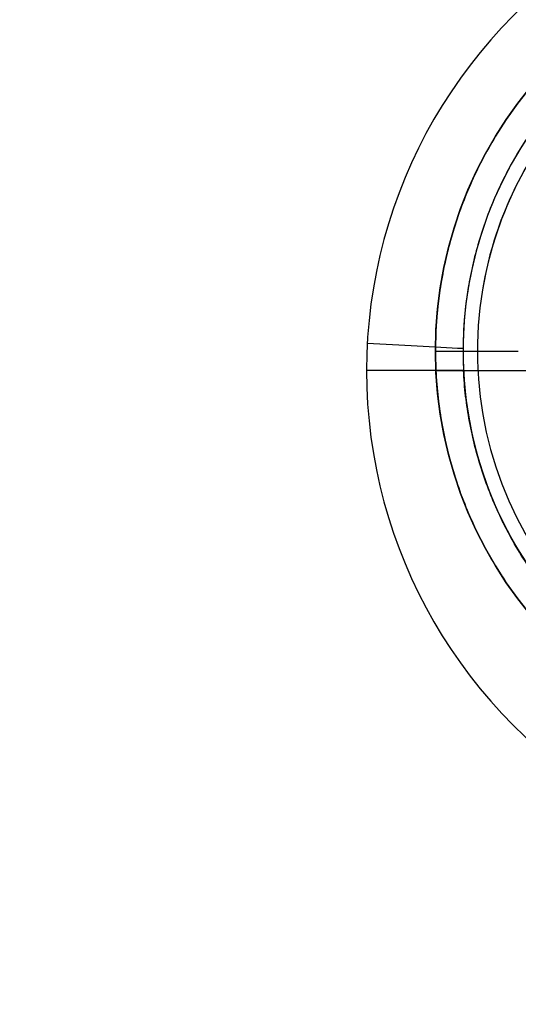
# Model space of a CAD drawing. Header units: centimetres. Extents: x -10.1 to 10.1, y -10.1 to 10.1.
# Tile 207 of 256: x -7.239 to -6.788, y 5.896 to 6.788. Entities that reach past the tile are written whole.
import ezdxf

# ---------------------------------------------------------------- set-up
doc = ezdxf.new("R2010")
doc.units = ezdxf.units.CM
doc.layers.add('Default', color=7, linetype='Continuous', true_color=0x000000)

msp = doc.modelspace()

# ---------------------------------------------------------------- linework, layer by layer
at = {"layer": 'Default'}
for p, q in [((-6.8627, 6.4877, -0.02), (-6.7877, 6.4877, -0.02)), ((-6.8627, 6.4877, -0.59076), (-6.8627, 6.4877, -0.02))]:
    msp.add_line(p, q, dxfattribs=at)
at = {"layer": 'Default', "extrusion": (0, 0, -1)}
for centre, radius, start, end in [((0, 0, -0.1), 10.05, 0, 180), ((0, 0, 0.3), 10.05, 0, 180), ((0, 0, 0.6), 8.5, 270, 90), ((0, 0, 0.15), 8.5, 270, 90), ((0, 0, 0.375), 8.5, 270, 90), ((6.4877, 6.4877, 0.02), 0.375, 270, 90)]:
    msp.add_arc(centre, radius, start, end, dxfattribs=at)
at = {"layer": 'Default'}
for centre, radius, start, end in [((0, 0, -0.7), 10.05, 0, 180), ((-6.4877, 6.4877, -0.31001), 0.375, 90, 270), ((-6.4877, 6.4877, -0.687), 0.35, 133.80921, 313.80921), ((-6.4877, 6.4877, -0.7), 0.337, 133.80921, 313.80921), ((-6.4877, 6.4877, -0.7), 0.337, 133.80921, 170.81943), ((-6.4877, 6.4877, -0.67501), 0.35, 176.4214, 313.80921)]:
    msp.add_arc(centre, radius, start, end, dxfattribs=at)
at = {"layer": 'Default', "extrusion": (-7.23914e-08, -4.1575e-05, 1)}
msp.add_arc((-6.47003, 6.47001, -0.70027), 0.45498, 359.99843, 180.00401, dxfattribs=at)
at = {"layer": 'Default', "extrusion": (0.053958, 0.998543, 4.13996e-05)}
msp.add_arc((7.2647, -0.54026, 6.11147), 0.15999, 237.15396, 269.99872, dxfattribs=at)
at = {"layer": 'Default', "extrusion": (-0.000463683, 1, 0.000800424)}
msp.add_arc((6.92201, -0.54518, 6.47265), 0.16, 236.7384, 269.99858, dxfattribs=at)
at = {"layer": 'Default', "extrusion": (-7.41663e-08, 4.19516e-05, 1)}
msp.add_arc((-6.47003, 6.47004, -0.69973), 0.45498, 180.00107, 0.00136, dxfattribs=at)
at = {"layer": 'Default'}
for points, degree in [([(-6.4877, 6.8627, -0.59077), (-6.4958, 6.8627, -0.59125), (-6.512, 6.86218, -0.59219), (-6.53619, 6.85982, -0.5935), (-6.56017, 6.8559, -0.59469), (-6.58384, 6.85044, -0.59577), (-6.6071, 6.84347, -0.59674), (-6.62986, 6.835, -0.59759), (-6.65201, 6.82508, -0.59831), (-6.67348, 6.81376, -0.59891), (-6.69417, 6.80107, -0.59938), (-6.71399, 6.78707, -0.59972), (-6.73286, 6.77182, -0.59994), (-6.75071, 6.75538, -0.60002), (-6.76746, 6.73782, -0.59997), (-6.78304, 6.71922, -0.59979), (-6.79738, 6.69965, -0.59949), (-6.81043, 6.67919, -0.59905), (-6.82214, 6.65793, -0.59849), (-6.83244, 6.63595, -0.5978), (-6.84131, 6.61335, -0.59698), (-6.84869, 6.59022, -0.59605), (-6.85457, 6.56665, -0.595), (-6.85891, 6.54275, -0.59383), (-6.86169, 6.5186, -0.59256), (-6.86291, 6.49433, -0.59118), (-6.86267, 6.47812, -0.59019), (-6.86229, 6.47003, -0.58968)], 3), ([(-6.73, 6.74028, -0.67856), (-6.73553, 6.73497, -0.67856), (-6.74627, 6.72397, -0.67856), (-6.76129, 6.7064, -0.67849), (-6.77512, 6.68788, -0.67836), (-6.78767, 6.66853, -0.67817), (-6.7989, 6.64843, -0.67793), (-6.80882, 6.62756, -0.67763), (-6.81736, 6.60606, -0.67726), (-6.82444, 6.58406, -0.67684), (-6.83005, 6.56171, -0.67635), (-6.83418, 6.53904, -0.67581), (-6.83681, 6.5161, -0.6752), (-6.83792, 6.49305, -0.67453), (-6.83765, 6.47769, -0.67404), (-6.83726, 6.47003, -0.67379)], 3), ([(-6.86229, 6.47003, -0.58968), (-6.8619, 6.46177, -0.58916), (-6.86057, 6.44527, -0.58809), (-6.85695, 6.42071, -0.58639), (-6.85171, 6.39643, -0.5846), (-6.84488, 6.37256, -0.58273), (-6.83647, 6.34918, -0.58079), (-6.82654, 6.3264, -0.57879), (-6.81512, 6.30433, -0.57673), (-6.80226, 6.28305, -0.57462), (-6.78802, 6.26267, -0.57248), (-6.77245, 6.24327, -0.5703), (-6.75564, 6.22494, -0.5681), (-6.73764, 6.20777, -0.56589), (-6.71855, 6.19183, -0.56368), (-6.69844, 6.17718, -0.56148), (-6.6774, 6.16391, -0.5593), (-6.65554, 6.15205, -0.55714), (-6.63293, 6.14167, -0.55502), (-6.6097, 6.13281, -0.55295), (-6.58593, 6.12551, -0.55094), (-6.56175, 6.11981, -0.549), (-6.53724, 6.11571, -0.54713), (-6.51251, 6.11325, -0.54535), (-6.49597, 6.1127, -0.54422), (-6.4877, 6.1127, -0.54368)], 3), ([(-6.86229, 6.47003, -0.58968), (-6.81066, 6.47003, -0.52084), (-6.75903, 6.47003, -0.452)], 2), ([(-6.75241, 6.25873, -0.66301), (-6.75747, 6.26458, -0.66347), (-6.7672, 6.27661, -0.66436), (-6.78056, 6.29557, -0.66565), (-6.79266, 6.31543, -0.66688), (-6.8034, 6.33599, -0.66806), (-6.81275, 6.35722, -0.66917), (-6.82066, 6.379, -0.67022), (-6.82714, 6.4013, -0.67121), (-6.83212, 6.42399, -0.67214), (-6.83558, 6.44691, -0.673), (-6.83687, 6.46232, -0.67353), (-6.83726, 6.47003, -0.67379)], 3)]:
    msp.add_open_spline(points, degree=degree, dxfattribs=at)

doc.saveas('drawing.dxf')
